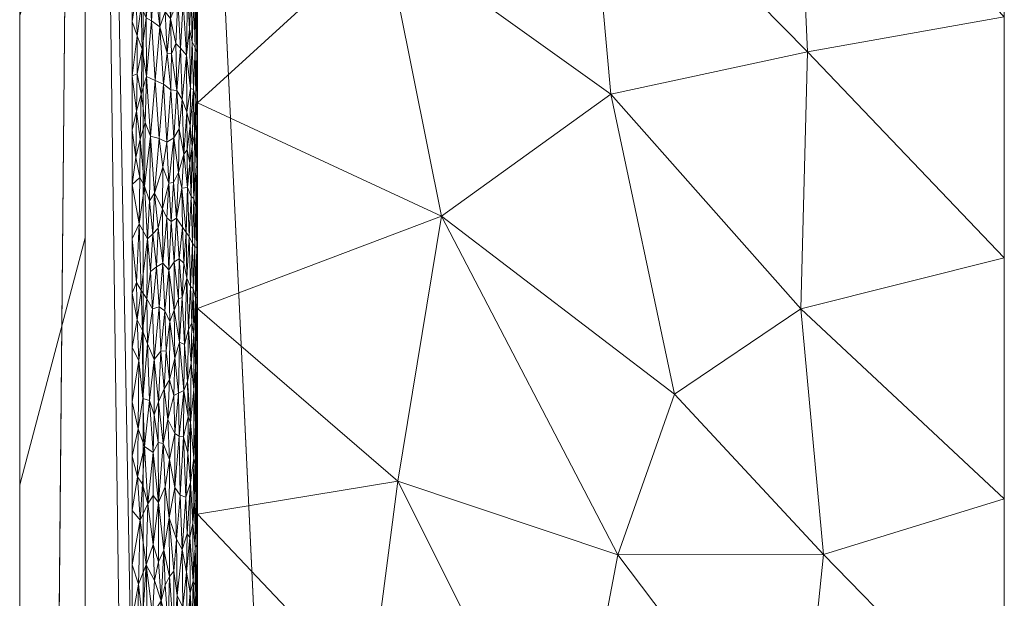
# Model space of a CAD drawing. Header units: millimetres. Extents: x -300 to 300, y 0 to 450.
# Tile 92 of 256: x -300 to -270, y 355 to 373. Entities that reach past the tile are written whole.
import ezdxf

# ---------------------------------------------------------------- set-up
doc = ezdxf.new("R2010")
doc.units = ezdxf.units.MM
doc.layers.add('A-GENM', color=13, linetype='Continuous')

# ---------------------------------------------------------------- blocks, each defined once
blk = doc.blocks.new('MODEL_CCAS0420-1080410R0 - MODEL_CCAS0420-1080410R0-453240-Preview')
at = {"layer": 'A-GENM', "lineweight": 9}
mesh = blk.add_polyface(dxfattribs=at)
corners = [(-296.159, -20, -110), (-295.657, -15.55, -110), (-294.177, -11.323, -110), (-291.793, -7.531, -110), (-288.625, -4.364, -110), (-284.831, -1.981, -110), (-280.602, -0.502, -110), (-276.147, 0, -110), (276.147, 0, -110), (280.596, -0.501, -110), (284.825, -1.978, -110), (288.619, -4.359, -110), (291.788, -7.525, -110), (294.174, -11.316, -110), (295.656, -15.545, -110), (296.159, -20, -110), (296.159, -426.171, -110), (295.658, -430.617, -110), (294.182, -434.842, -110), (291.802, -438.632, -110), (288.638, -441.797, -110), (284.848, -444.179, -110), (280.622, -445.657, -110), (276.171, -446.159, -110), (-276.171, -446.159, -110), (-280.617, -445.658, -110), (-284.842, -444.182, -110), (-288.632, -441.802, -110), (-291.797, -438.638, -110), (-294.179, -434.848, -110), (-295.657, -430.622, -110), (-296.159, -426.171, -110)]
mesh.append_faces([[corners[k] for k in face] for face in [(15, 12, 13, 14)]], dxfattribs={"vtx0": -1})
mesh.append_faces([[corners[k] for k in face] for face in [(16, 8, 15)]], dxfattribs={"vtx0": -1, "vtx1": -1})
mesh.append_faces([[corners[k] for k in face] for face in [(24, 31, 7, 8)]], dxfattribs={"vtx0": -1, "vtx1": -1, "vtx3": -1})
mesh.append_faces([[corners[k] for k in face] for face in [(31, 24, 25, 30), (18, 21, 22, 17), (17, 22, 23, 16)]], dxfattribs={"vtx0": -1, "vtx2": -1})
mesh.append_faces([[corners[k] for k in face] for face in [(0, 3, 4, 5), (0, 5, 6, 7)]], dxfattribs={"vtx0": -1, "vtx3": -1})
mesh.append_faces([[corners[k] for k in face] for face in [(28, 29, 27)]], dxfattribs={"vtx1": -1})
mesh.append_faces([[corners[k] for k in face] for face in [(25, 26, 30), (11, 12, 15, 10), (9, 10, 15, 8), (31, 0, 7)]], dxfattribs={"vtx1": -1, "vtx2": -1})
mesh.append_faces([[corners[k] for k in face] for face in [(23, 24, 8, 16)]], dxfattribs={"vtx1": -1, "vtx2": -1, "vtx3": -1})
mesh.append_faces([[corners[k] for k in face] for face in [(26, 27, 29, 30)]], dxfattribs={"vtx1": -1, "vtx3": -1})
mesh.append_faces([[corners[k] for k in face] for face in [(19, 20, 21, 18)]], dxfattribs={"vtx2": -1})
mesh.append_faces([[corners[k] for k in face] for face in [(0, 1, 2, 3)]], dxfattribs={"vtx3": -1})
mesh = blk.add_polyface(dxfattribs=at)
corners = [(-279.918, -2), (-292.651, -7.27), (-297.929, -20), (-297.929, -224.97), (-297.929, -429.94), (-292.661, -442.661), (-279.94, -447.929), (0, -447.929), (279.94, -447.929), (292.661, -442.661), (297.929, -429.94), (297.929, -224.97), (297.929, -20), (292.651, -7.27), (279.918, -2), (0, -2), (0, -3.5), (13.257, -3.5), (26.515, -3.5), (39.772, -3.5), (53.029, -3.5), (66.287, -3.5), (79.544, -3.5), (92.801, -3.5), (106.059, -3.5), (119.316, -3.5), (132.573, -3.5), (145.831, -3.5), (159.088, -3.5), (172.345, -3.5), (185.603, -3.5), (198.86, -3.5), (212.117, -3.5), (225.375, -3.5), (238.632, -3.5), (251.889, -3.5), (265.147, -3.5), (278.404, -3.5), (291.028, -7.487), (296.497, -19.511), (296.5, -32.769), (296.5, -46.026), (296.5, -59.283), (296.5, -72.541), (296.5, -85.798), (296.5, -99.055), (296.5, -112.313), (296.5, -125.57), (296.5, -138.827), (296.5, -152.085), (296.5, -165.342), (296.5, -178.599), (296.5, -191.857), (296.5, -205.114), (296.5, -218.371), (296.5, -231.629), (296.5, -244.886), (296.5, -258.143), (296.499, -271.401), (296.499, -284.658), (296.499, -297.915), (296.499, -311.173), (296.499, -324.43), (296.499, -337.687), (296.5, -350.945), (296.5, -364.202), (296.5, -377.459), (296.5, -390.717), (296.5, -403.974), (296.5, -417.231), (296.497, -430.489), (291.028, -442.513), (278.404, -446.5), (265.147, -446.5), (251.889, -446.5), (238.632, -446.5), (225.375, -446.5), (212.117, -446.5), (198.86, -446.5), (185.603, -446.5), (172.345, -446.5), (159.088, -446.5), (145.831, -446.5), (132.573, -446.5), (119.316, -446.5), (106.059, -446.5), (92.801, -446.5), (79.544, -446.5), (66.287, -446.5), (53.029, -446.5), (39.772, -446.5), (26.515, -446.5), (13.257, -446.5), (0, -446.5), (-12.926, -446.5), (-25.852, -446.5), (-38.777, -446.5), (-51.703, -446.5), (-64.629, -446.5), (-77.555, -446.5), (-90.48, -446.5), (-103.406, -446.5), (-116.332, -446.5), (-129.258, -446.5), (-142.183, -446.5), (-155.109, -446.5), (-168.035, -446.5), (-180.961, -446.5), (-193.887, -446.5), (-206.812, -446.5), (-219.738, -446.5), (-232.664, -446.5), (-245.59, -446.5), (-258.515, -446.5), (-271.441, -446.5), (-284.356, -445.968), (-294.544, -438.124), (-296.5, -425.35), (-296.5, -412.424), (-296.5, -399.498), (-296.5, -386.572), (-296.5, -373.646), (-296.5, -360.721), (-296.5, -347.795), (-296.499, -334.869), (-296.499, -321.943), (-296.499, -309.018), (-296.499, -296.092), (-296.499, -283.166), (-296.499, -270.24), (-296.5, -257.315), (-296.5, -244.389), (-296.5, -231.463), (-296.5, -218.537), (-296.5, -205.611), (-296.5, -192.686), (-296.5, -179.76), (-296.5, -166.834), (-296.5, -153.908), (-296.5, -140.983), (-296.5, -128.057), (-296.5, -115.131), (-296.5, -102.205), (-296.5, -89.28), (-296.5, -76.354), (-296.5, -63.428), (-296.5, -50.502), (-296.5, -37.576), (-296.5, -24.651), (-294.544, -11.876), (-284.356, -4.032), (-271.441, -3.5), (-258.515, -3.5), (-245.59, -3.5), (-232.664, -3.5), (-219.738, -3.5), (-206.812, -3.5), (-193.887, -3.5), (-180.961, -3.5), (-168.035, -3.5), (-155.109, -3.5), (-142.183, -3.5), (-129.258, -3.5), (-116.332, -3.5), (-103.406, -3.5), (-90.48, -3.5), (-77.555, -3.5), (-64.629, -3.5), (-51.703, -3.5), (-38.777, -3.5), (-25.852, -3.5), (-12.926, -3.5), (-294.538, -438.129), (-294.547, -438.108)]
mesh.append_faces([[corners[k] for k in face] for face in [(116, 172, 173)]])
mesh.append_faces([[corners[k] for k in face] for face in [(118, 4, 117), (6, 115, 5), (115, 6, 114), (7, 104, 6), (1, 150, 0), (151, 0, 150)]], dxfattribs={"vtx0": -1, "vtx1": -1})
mesh.append_faces([[corners[k] for k in face] for face in [(4, 124, 125), (7, 99, 100), (2, 148, 149), (149, 1, 2), (2, 141, 142), (0, 151, 152), (0, 160, 161, 15), (15, 165, 166), (15, 170, 171), (8, 81, 82, 7), (8, 72, 73), (11, 61, 62, 10), (12, 46, 47, 11), (38, 13, 14, 37), (13, 38, 39, 12)]], dxfattribs={"vtx0": -1, "vtx2": -1})
mesh.append_faces([[corners[k] for k in face] for face in [(4, 118, 119, 120), (4, 120, 121, 122), (3, 128, 129, 130), (3, 130, 131, 132), (3, 138, 139, 140), (0, 154, 155, 156), (0, 156, 157, 158), (15, 161, 162, 163), (15, 163, 164, 165), (8, 73, 74, 75), (7, 86, 87, 88), (7, 83, 84, 85), (10, 68, 69, 70), (11, 55, 56, 57), (14, 28, 29, 30), (14, 32, 33, 34), (15, 19, 20, 21), (12, 44, 45, 46), (11, 49, 50, 51), (11, 47, 48, 49), (12, 39, 40, 41)]], dxfattribs={"vtx0": -1, "vtx3": -1})
mesh.append_faces([[corners[k] for k in face] for face in [(123, 124, 4, 122), (127, 128, 3, 126), (113, 114, 6, 112), (111, 112, 6, 110), (109, 110, 6, 108), (107, 108, 6, 106), (96, 97, 7, 95), (105, 106, 6, 104), (103, 104, 7, 102), (101, 102, 7, 100), (98, 99, 7, 97), (94, 95, 7, 93), (135, 136, 3, 134), (137, 138, 3, 136), (133, 134, 3, 132), (145, 146, 2, 144), (147, 148, 2, 146), (143, 144, 2, 142), (149, 150, 1), (153, 154, 0, 152), (159, 160, 0, 158), (169, 170, 15, 168), (167, 168, 15, 166), (78, 79, 8, 77), (80, 81, 8, 79), (76, 77, 8, 75), (91, 92, 7, 90), (89, 90, 7, 88), (85, 86, 7), (82, 83, 7), (67, 68, 10, 66), (65, 66, 10, 64), (60, 61, 11, 59), (58, 59, 11, 57), (63, 64, 10, 62), (54, 55, 11, 53), (26, 27, 15, 25), (31, 32, 14, 30), (16, 17, 15, 171), (18, 19, 15, 17), (24, 25, 15, 23), (22, 23, 15, 21), (34, 35, 14), (52, 53, 11, 51), (36, 37, 14, 35), (42, 43, 12, 41), (43, 44, 12), (92, 93, 7)]], dxfattribs={"vtx1": -1, "vtx2": -1})
mesh.append_faces([[corners[k] for k in face] for face in [(3, 4, 125, 126), (2, 3, 140, 141), (71, 72, 8, 9), (70, 71, 9, 10), (27, 28, 14, 15)]], dxfattribs={"vtx1": -1, "vtx3": -1})
mesh.append_faces([[corners[k] for k in face] for face in [(4, 173, 117), (115, 172, 5)]], dxfattribs={"vtx2": -1})
mesh = blk.add_polyface(dxfattribs=at)
corners = [(299.928, -429.94, -2.07), (298.043, -428.055, -56.035), (296.159, -426.171, -110), (296.159, -20, -110), (298.043, -20, -56.035), (299.928, -20, -2.07), (299.928, -224.97, -2.07)]
mesh.append_faces([[corners[k] for k in face] for face in [(6, 1, 2, 3)]], dxfattribs={"vtx0": -1, "vtx3": -1})
mesh.append_faces([[corners[k] for k in face] for face in [(3, 4, 6)]], dxfattribs={"vtx1": -1, "vtx2": -1})
mesh.append_faces([[corners[k] for k in face] for face in [(4, 5, 6), (6, 0, 1)]], dxfattribs={"vtx2": -1})
mesh = blk.add_polyface(dxfattribs=at)
corners = [(299.928, -429.94, -2.07), (299.928, -224.97, -2.07), (299.928, -20, -2.07), (299.368, -20, -0.611), (297.929, -20), (297.929, -224.97), (297.929, -429.94), (299.368, -429.94, -0.611), (299.928, -134.534, -2.07), (297.929, -122.485), (297.929, -77.267), (297.929, -173.727), (299.928, -77.267, -2.07), (299.928, -105.901, -2.07), (299.928, -179.752, -2.07), (299.928, -120.217, -2.07), (299.928, -315.406, -2.07), (297.929, -327.455), (297.929, -276.212), (297.929, -250.591), (299.928, -372.673, -2.07), (299.928, -270.188, -2.07), (299.928, -344.039, -2.07), (297.929, -378.697), (297.929, -353.076), (297.929, -48.634), (299.928, -48.634, -2.07), (299.928, -62.95, -2.07), (299.928, -401.306, -2.07), (297.929, -404.319), (297.929, -391.508), (297.929, -34.317), (299.928, -415.623, -2.07), (299.928, -34.317, -2.07), (297.929, -415.623), (299.928, -202.361, -2.07), (297.929, -199.349), (297.929, -186.538), (297.929, -148.106), (297.929, -301.834), (299.928, -157.143, -2.07), (299.928, -292.797, -2.07), (297.929, -99.876), (299.928, -247.579, -2.07), (297.929, -237.781), (299.928, -258.883, -2.07), (299.928, -329.722, -2.07), (299.928, -358.356, -2.07), (297.929, -62.95), (299.928, -386.99, -2.07), (297.929, -212.159), (297.929, -135.296), (297.929, -314.644), (297.929, -160.917), (297.929, -289.023), (299.928, -91.584, -2.07), (297.929, -263.402), (297.929, -340.266), (297.929, -365.887)]
mesh.append_faces([[corners[k] for k in face] for face in [(35, 50, 1), (45, 56, 21), (41, 39, 16)]], dxfattribs={"vtx0": -1, "vtx1": -1})
mesh.append_faces([[corners[k] for k in face] for face in [(31, 33, 3), (32, 34, 7)]], dxfattribs={"vtx0": -1, "vtx1": -1, "vtx2": -1})
mesh.append_faces([[corners[k] for k in face] for face in [(18, 41, 21, 56), (14, 11, 37, 35), (28, 30, 29, 32), (32, 29, 34), (40, 53, 11, 14), (30, 28, 49)]], dxfattribs={"vtx0": -1, "vtx2": -1})
mesh.append_faces([[corners[k] for k in face] for face in [(16, 39, 52, 17), (9, 8, 15, 13), (1, 50, 5, 44), (35, 37, 36, 50)]], dxfattribs={"vtx0": -1, "vtx3": -1})
mesh.append_faces([[corners[k] for k in face] for face in [(54, 39, 41, 18), (51, 38, 8, 9)]], dxfattribs={"vtx1": -1, "vtx2": -1})
mesh.append_faces([[corners[k] for k in face] for face in [(47, 22, 24, 58), (10, 42, 55, 12), (43, 1, 44, 19), (46, 16, 17, 57), (22, 46, 57, 24), (20, 47, 58, 23), (49, 20, 23, 30), (27, 26, 25, 48), (12, 27, 48, 10), (26, 33, 31, 25), (40, 8, 38, 53), (42, 9, 13, 55), (45, 43, 19, 56)]], dxfattribs={"vtx1": -1, "vtx3": -1})
mesh.append_faces([[corners[k] for k in face] for face in [(34, 6, 7), (3, 4, 31), (33, 2, 3), (7, 0, 32)]], dxfattribs={"vtx2": -1})
mesh = blk.add_polyface(dxfattribs=at)
corners = [(294.369, -401.702, -5.002), (294.5, -406.398, -2), (294.5, -400.351, -2), (294.5, -394.305, -2), (294.412, -395.321, -5.001), (294.5, -357.46, -5), (294.5, -358.025, -2), (294.5, -351.978, -2), (294.5, -351.185, -5), (294.5, -382.559, -5), (294.5, -388.258, -2), (294.5, -382.211, -2), (294.5, -376.284, -5), (294.5, -370.009, -5), (294.5, -376.165, -2), (294.5, -370.118, -2), (294.456, -388.94, -5.001), (294.325, -408.083, -5.002), (294.5, -338.636, -5), (294.5, -344.911, -5), (294.5, -339.885, -2), (294.5, -333.839, -2), (294.5, -345.932, -2), (294.195, -427.227, -5.003), (294.499, -430.587, -2), (294.499, -424.539, -2), (294.5, -363.735, -5), (294.5, -364.072, -2), (288.537, -434.969, -4.99), (291.997, -435.907, -2), (294.151, -433.608, -5.004), (294.5, -327.792, -2), (294.5, -326.133, -5), (294.5, -332.361, -5), (294.238, -420.845, -5.003), (294.5, -321.745, -2), (294.5, -319.904, -5), (294.5, -412.444, -2), (294.282, -414.464, -5.002), (294.5, -418.491, -2), (289.496, -441.227, -2), (282.922, -436.331, -4.976)]
mesh.append_faces([[corners[k] for k in face] for face in [(22, 8, 7), (6, 26, 27), (28, 29, 30), (13, 27, 26), (39, 34, 25), (29, 28, 40), (24, 30, 29)]], dxfattribs={"vtx0": -1, "vtx1": -1})
mesh.append_faces([[corners[k] for k in face] for face in [(0, 1, 2), (5, 6, 7, 8), (9, 10, 11, 12), (1, 0, 17), (23, 24, 25), (13, 15, 27), (31, 32, 33), (25, 34, 23), (35, 36, 32, 31), (21, 33, 18), (33, 21, 31), (17, 37, 1), (38, 39, 37), (12, 11, 14), (16, 3, 10), (2, 4, 0), (10, 9, 16), (6, 5, 26), (37, 17, 38)]], dxfattribs={"vtx0": -1, "vtx2": -1})
mesh.append_faces([[corners[k] for k in face] for face in [(2, 3, 4), (16, 4, 3), (38, 34, 39), (23, 30, 24), (28, 41, 40)]], dxfattribs={"vtx1": -1, "vtx2": -1})
mesh.append_faces([[corners[k] for k in face] for face in [(13, 12, 14, 15), (18, 19, 20, 21), (22, 20, 19, 8)]], dxfattribs={"vtx1": -1, "vtx3": -1})
mesh = blk.add_polyface(dxfattribs=at)
corners = [(282.69, -339.231, -30.45), (276.275, -333.782, -44.275), (276.339, -341.44, -44.139), (276.1, -363.725, -44.664), (279.956, -361.118, -36.352), (275.414, -356.228, -46.14), (288.391, -358.468, -18.166), (289.252, -351.901, -16.311), (283.224, -348.129, -29.303), (269.902, -350.576, -58.02), (269.904, -357.93, -58.02), (269.9, -343.222, -58.019), (276.161, -348.902, -44.526), (269.898, -335.867, -58.018), (282.002, -330.89, -31.932), (294.5, -357.46, -5), (287.77, -344.696, -19.503), (288.902, -336.456, -17.062), (294.5, -344.911, -5), (294.5, -338.636, -5), (281.684, -356.214, -32.625), (269.904, -365.284, -58.02), (287.063, -366.557, -21.031), (294.5, -363.735, -5), (294.5, -351.185, -5), (294.5, -332.361, -5)]
mesh.append_faces([[corners[k] for k in face] for face in [(0, 1, 2), (3, 4, 5), (6, 7, 8), (2, 8, 0), (11, 12, 2), (13, 2, 1), (1, 0, 14), (12, 8, 2), (6, 15, 7), (16, 8, 7), (17, 14, 0), (16, 17, 0), (5, 12, 9), (8, 12, 20), (3, 5, 10), (12, 5, 20), (22, 23, 6), (4, 20, 5), (8, 20, 6), (22, 6, 20), (8, 16, 0), (16, 7, 24), (17, 16, 18), (22, 20, 4)]], dxfattribs={"vtx0": -1, "vtx1": -1, "vtx2": -1})
mesh.append_faces([[corners[k] for k in face] for face in [(5, 9, 10), (2, 13, 11), (17, 18, 19), (3, 10, 21), (16, 24, 18), (7, 15, 24)]], dxfattribs={"vtx0": -1, "vtx2": -1})
mesh.append_faces([[corners[k] for k in face] for face in [(11, 9, 12), (23, 15, 6), (19, 25, 17)]], dxfattribs={"vtx1": -1, "vtx2": -1})
mesh = blk.add_polyface(dxfattribs=at)
corners = [(294.741, -356.743, -1.049), (294.727, -355.061, -1.075), (294.633, -355.411, -1.283), (294.956, -354.62, -0.728), (295.062, -353.489, -0.61), (294.939, -353.299, -0.75), (296.336, -353.43, -0.008), (296.304, -355.325, -0.011), (296.5, -354.259), (294.51, -354.586, -1.795), (294.539, -355.068, -1.604), (294.534, -353.49, -1.63), (295.821, -355.438, -0.126), (295.613, -354.809, -0.214), (295.697, -356.001, -0.175), (294.575, -355.285, -1.458), (294.574, -354.119, -1.46), (294.663, -354.064, -1.21), (294.977, -356.376, -0.703), (295.121, -354.972, -0.552), (294.735, -353.835, -1.059), (295.403, -354.016, -0.332), (295.227, -353.713, -0.459), (295.359, -355.56, -0.362), (296.186, -354.232, -0.028), (296.073, -355.916, -0.051), (295.879, -354.398, -0.106), (295.534, -356.363, -0.255), (296.028, -353.869, -0.061), (294.5, -353.49, -2), (294.5, -355.002, -2), (294.51, -355.745, -1.798), (294.823, -353.913, -0.911), (294.839, -355.685, -0.886), (294.5, -356.513, -2), (295.488, -355.294, -0.281), (294.573, -356.45, -1.464), (295.223, -355.722, -0.463), (295.736, -353.283, -0.159), (295.551, -352.769, -0.246), (296.5, -355.916), (294.613, -353.002, -1.338), (294.524, -356.513, -1.688)]
mesh.append_faces([[corners[k] for k in face] for face in [(0, 1, 2), (3, 4, 5), (6, 7, 8), (9, 10, 11), (12, 13, 14), (15, 16, 10), (2, 1, 17), (18, 19, 3), (20, 17, 1), (21, 22, 23), (11, 10, 16), (6, 24, 7), (12, 25, 26), (27, 14, 13), (28, 25, 24), (9, 31, 10), (32, 1, 33), (3, 32, 33), (18, 3, 33), (4, 3, 19), (5, 32, 3), (35, 27, 13), (15, 10, 36), (17, 16, 2), (22, 4, 19), (22, 19, 37), (35, 21, 23), (26, 38, 13), (13, 39, 21), (1, 32, 20), (16, 17, 41), (25, 7, 24), (25, 28, 26), (13, 12, 26), (22, 37, 23), (10, 31, 42), (30, 31, 9), (21, 35, 13), (23, 27, 35), (36, 2, 15), (2, 16, 15)]], dxfattribs={"vtx0": -1, "vtx1": -1, "vtx2": -1})
mesh.append_faces([[corners[k] for k in face] for face in [(9, 29, 30)]], dxfattribs={"vtx0": -1, "vtx2": -1})
mesh.append_faces([[corners[k] for k in face] for face in [(30, 34, 31), (40, 8, 7)]], dxfattribs={"vtx1": -1, "vtx2": -1})
mesh = blk.add_polyface(dxfattribs=at)
corners = [(294.741, -356.743, -1.049), (294.633, -355.411, -1.283), (294.643, -357.188, -1.257), (294.506, -356.839, -1.846), (294.511, -358.047, -1.787), (294.524, -356.513, -1.688), (294.547, -357.89, -1.57), (294.573, -356.45, -1.464), (294.825, -356.861, -0.907), (294.839, -355.685, -0.886), (295.145, -356.699, -0.53), (295.223, -355.722, -0.463), (295.121, -354.972, -0.552), (294.977, -356.376, -0.703), (295.371, -357.342, -0.353), (295.534, -356.363, -0.255), (295.359, -355.56, -0.362), (295.696, -357.813, -0.176), (295.859, -358.028, -0.112), (295.857, -356.537, -0.113), (296.257, -357.273, -0.017), (296.304, -355.325, -0.011), (296.073, -355.916, -0.051), (296.5, -355.916), (296.023, -357.776, -0.063), (296.337, -358.597, -0.008), (296.5, -357.573), (295.494, -358.293, -0.278), (294.539, -355.068, -1.604), (294.716, -358.427, -1.095), (294.591, -357.858, -1.402), (294.857, -357.981, -0.86), (294.727, -355.061, -1.075), (295.034, -358.041, -0.639), (295.201, -358.27, -0.481), (294.51, -355.745, -1.798), (294.5, -356.513, -2), (294.5, -358.025, -2), (295.697, -356.001, -0.175), (296.181, -358.375, -0.029), (295.821, -355.438, -0.126), (294.612, -359.167, -1.341)]
mesh.append_faces([[corners[k] for k in face] for face in [(23, 20, 26), (37, 3, 36)]], dxfattribs={"vtx0": -1, "vtx1": -1})
mesh.append_faces([[corners[k] for k in face] for face in [(0, 1, 2), (3, 4, 5), (5, 4, 6), (1, 7, 2), (8, 9, 0), (10, 11, 12), (12, 13, 10), (14, 15, 16), (17, 18, 19), (20, 21, 22), (20, 23, 21), (24, 20, 22), (19, 24, 22), (20, 25, 26), (27, 15, 14), (7, 28, 5), (5, 6, 7), (0, 2, 29), (30, 7, 6), (8, 29, 31), (0, 9, 32), (31, 33, 13), (13, 9, 8), (13, 33, 10), (33, 34, 10), (11, 14, 16), (10, 34, 14), (35, 36, 3), (4, 3, 37), (38, 17, 19), (20, 24, 39), (15, 27, 17), (17, 38, 15), (40, 38, 19), (22, 40, 19), (30, 41, 2), (7, 30, 2), (19, 18, 24), (29, 8, 0), (13, 8, 31), (14, 11, 10), (35, 3, 5)]], dxfattribs={"vtx0": -1, "vtx1": -1, "vtx2": -1})
mesh = blk.add_polyface(dxfattribs=at)
corners = [(294.857, -357.981, -0.86), (294.936, -359.822, -0.752), (295.034, -358.041, -0.639), (295.199, -359.921, -0.482), (295.36, -359.123, -0.361), (295.201, -358.27, -0.481), (294.612, -359.167, -1.341), (294.716, -358.427, -1.095), (294.643, -357.188, -1.257), (294.511, -359.184, -1.791), (294.5, -359.537, -2), (294.508, -360.292, -1.824), (295.412, -360.348, -0.327), (295.552, -359.616, -0.245), (296.337, -358.597, -0.008), (296.181, -358.375, -0.029), (296.117, -359.526, -0.041), (296.023, -357.776, -0.063), (295.862, -359.336, -0.111), (295.971, -360.922, -0.077), (296.319, -360.059, -0.009), (295.859, -358.028, -0.112), (295.707, -359.641, -0.171), (295.696, -357.813, -0.176), (296.5, -359.231), (294.565, -358.961, -1.494), (294.591, -357.858, -1.402), (294.547, -357.89, -1.57), (294.801, -359.329, -0.945), (294.718, -360.258, -1.093), (294.531, -359.426, -1.651), (294.568, -360.183, -1.484), (294.511, -358.047, -1.787), (294.5, -358.025, -2), (294.792, -360.428, -0.96), (295.371, -357.342, -0.353), (295.494, -358.293, -0.278), (295.061, -359.835, -0.61), (295.69, -360.889, -0.179), (296.5, -357.573), (296.257, -357.273, -0.017), (295.83, -360.494, -0.122)]
mesh.append_faces([[corners[k] for k in face] for face in [(39, 14, 24)]], dxfattribs={"vtx0": -1, "vtx1": -1})
mesh.append_faces([[corners[k] for k in face] for face in [(0, 1, 2), (3, 4, 5), (6, 7, 8), (9, 10, 11), (12, 13, 4), (14, 15, 16), (17, 18, 16), (19, 16, 18), (14, 16, 20), (18, 17, 21), (22, 23, 13), (14, 20, 24), (25, 26, 27), (28, 0, 7), (28, 7, 29), (30, 31, 25), (30, 27, 32), (30, 9, 11), (31, 6, 25), (34, 1, 28), (29, 7, 6), (5, 4, 35), (36, 4, 13), (37, 5, 2), (22, 13, 38), (4, 36, 35), (3, 12, 4), (14, 40, 15), (17, 16, 15), (34, 28, 29), (1, 0, 28), (13, 23, 36), (5, 37, 3), (2, 1, 37), (30, 25, 27), (6, 26, 25), (23, 18, 21), (22, 41, 18), (30, 32, 9), (9, 32, 33), (23, 22, 18)]], dxfattribs={"vtx0": -1, "vtx1": -1, "vtx2": -1})
mesh.append_faces([[corners[k] for k in face] for face in [(33, 10, 9)]], dxfattribs={"vtx1": -1, "vtx2": -1})
mesh = blk.add_polyface(dxfattribs=at)
corners = [(294.617, -361.249, -1.326), (294.698, -362.063, -1.132), (294.718, -360.258, -1.093), (294.508, -360.292, -1.824), (294.531, -360.998, -1.646), (294.531, -359.426, -1.651), (294.5, -361.048, -2), (294.506, -361.799, -1.839), (294.568, -360.183, -1.484), (294.564, -361.955, -1.497), (295.199, -359.921, -0.482), (295.061, -359.835, -0.61), (295.085, -361.155, -0.586), (296.168, -360.99, -0.031), (296.319, -360.059, -0.009), (296.117, -359.526, -0.041), (295.52, -361.287, -0.263), (295.626, -362.428, -0.208), (295.69, -360.889, -0.179), (296.292, -362.146, -0.012), (296.5, -360.888), (296.5, -359.231), (295.827, -362.174, -0.123), (295.971, -360.922, -0.077), (295.83, -360.494, -0.122), (295.862, -359.336, -0.111), (295.412, -360.348, -0.327), (295.354, -361.555, -0.365), (295.231, -361.08, -0.456), (294.922, -361.23, -0.77), (295.049, -362.712, -0.623), (296.033, -362.659, -0.06), (294.612, -359.167, -1.341), (294.81, -361.506, -0.93), (294.904, -362.631, -0.795), (294.5, -359.537, -2), (294.527, -362.555, -1.674), (294.936, -359.822, -0.752), (295.192, -362.22, -0.489), (294.5, -362.56, -2), (294.792, -360.428, -0.96), (295.552, -359.616, -0.245), (295.459, -362.441, -0.298), (296.5, -362.545), (295.707, -359.641, -0.171)]
mesh.append_faces([[corners[k] for k in face] for face in [(6, 3, 35)]], dxfattribs={"vtx0": -1, "vtx1": -1})
mesh.append_faces([[corners[k] for k in face] for face in [(0, 1, 2), (3, 4, 5), (6, 7, 3), (8, 9, 0), (10, 11, 12), (13, 14, 15), (16, 17, 18), (14, 19, 20), (22, 23, 24), (13, 19, 14), (24, 23, 25), (17, 22, 18), (16, 26, 27), (26, 10, 28), (29, 30, 12), (15, 23, 13), (31, 13, 23), (2, 32, 0), (8, 5, 4), (29, 33, 34), (3, 7, 4), (9, 4, 36), (2, 1, 33), (9, 8, 4), (0, 32, 8), (29, 11, 37), (12, 38, 28), (4, 7, 36), (29, 37, 40), (28, 38, 27), (16, 18, 41), (42, 16, 27), (41, 26, 16), (11, 29, 12), (22, 24, 18), (26, 28, 27), (12, 28, 10), (24, 44, 18), (2, 33, 40), (40, 33, 29)]], dxfattribs={"vtx0": -1, "vtx1": -1, "vtx2": -1})
mesh.append_faces([[corners[k] for k in face] for face in [(14, 20, 21), (7, 6, 39)]], dxfattribs={"vtx0": -1, "vtx2": -1})
mesh.append_faces([[corners[k] for k in face] for face in [(43, 20, 19)]], dxfattribs={"vtx1": -1, "vtx2": -1})
mesh = blk.add_polyface(dxfattribs=at)
corners = [(294.698, -362.063, -1.132), (294.617, -361.249, -1.326), (294.619, -362.958, -1.32), (294.527, -362.555, -1.674), (294.506, -361.799, -1.839), (294.506, -363.316, -1.839), (294.567, -364.07, -1.486), (294.564, -361.955, -1.497), (295.827, -362.174, -0.123), (296.033, -362.659, -0.06), (295.971, -360.922, -0.077), (295.351, -363.333, -0.367), (295.497, -363.661, -0.276), (295.459, -362.441, -0.298), (294.97, -364.07, -0.712), (294.904, -362.631, -0.795), (294.834, -364.66, -0.893), (294.782, -363.098, -0.976), (294.81, -361.506, -0.93), (294.5, -362.56, -2), (295.52, -361.287, -0.263), (295.626, -362.428, -0.208), (295.669, -363.788, -0.188), (295.88, -363.728, -0.105), (296.051, -364.027, -0.056), (296.224, -364.282, -0.022), (296.185, -363.067, -0.028), (296.292, -362.146, -0.012), (296.168, -360.99, -0.031), (296.346, -363.391, -0.007), (296.5, -362.545), (295.049, -362.712, -0.623), (295.192, -362.22, -0.489), (295.085, -361.155, -0.586), (294.526, -364.074, -1.676), (294.681, -363.284, -1.168), (294.5, -364.072, -2), (295.089, -364.025, -0.583), (295.214, -363.686, -0.47), (295.354, -361.555, -0.365), (294.922, -361.23, -0.77), (294.635, -364.348, -1.277), (296.5, -364.202), (294.715, -364.403, -1.097)]
mesh.append_faces([[corners[k] for k in face] for face in [(36, 5, 19), (30, 29, 42)]], dxfattribs={"vtx0": -1, "vtx1": -1})
mesh.append_faces([[corners[k] for k in face] for face in [(0, 1, 2), (3, 4, 5), (6, 7, 3), (8, 9, 10), (11, 12, 13), (14, 15, 16), (0, 17, 18), (19, 5, 4), (18, 17, 15), (20, 13, 21), (8, 22, 23), (24, 25, 26), (26, 27, 28), (23, 24, 9), (29, 30, 27), (24, 26, 9), (9, 26, 28), (23, 9, 8), (22, 21, 12), (31, 32, 33), (22, 8, 21), (5, 34, 3), (7, 6, 2), (7, 2, 1), (17, 0, 35), (35, 0, 2), (3, 34, 6), (17, 16, 15), (31, 15, 14), (37, 31, 14), (32, 31, 38), (32, 38, 11), (39, 32, 11), (21, 13, 12), (11, 13, 39), (31, 40, 15), (2, 6, 41), (31, 37, 38), (27, 26, 29), (29, 26, 25), (41, 35, 2), (17, 35, 43)]], dxfattribs={"vtx0": -1, "vtx1": -1, "vtx2": -1})
mesh = blk.add_polyface(dxfattribs=at)
corners = [(287.063, -366.557, -21.031), (281.894, -370.273, -32.174), (288.804, -375.219, -17.278), (276.248, -379.291, -44.343), (269.9, -379.992, -58.018), (276.228, -386.911, -44.377), (276.1, -363.725, -44.664), (269.904, -365.284, -58.02), (275.899, -371.571, -45.097), (282.627, -378.403, -30.593), (289.109, -396.675, -16.617), (294.412, -395.321, -5.001), (289.551, -389.696, -15.666), (282.559, -386.233, -30.737), (288.773, -383.096, -17.344), (282.629, -394.203, -30.579), (269.904, -372.638, -58.02), (279.956, -361.118, -36.352), (269.896, -387.346, -58.017), (294.456, -388.94, -5.001), (294.5, -382.559, -5), (275.899, -393.706, -45.078), (294.5, -376.284, -5), (294.5, -370.009, -5), (269.708, -394.7, -58.017), (294.5, -363.735, -5)]
mesh.append_faces([[corners[k] for k in face] for face in [(16, 8, 7), (18, 5, 4), (20, 14, 19)]], dxfattribs={"vtx0": -1, "vtx1": -1})
mesh.append_faces([[corners[k] for k in face] for face in [(0, 1, 2), (3, 4, 5), (6, 7, 8), (1, 8, 9), (10, 11, 12), (3, 5, 13), (6, 8, 1), (2, 9, 14), (5, 15, 13), (1, 0, 17), (16, 3, 8), (8, 3, 9), (3, 13, 9), (19, 14, 12), (2, 14, 20), (18, 21, 5), (5, 21, 15), (13, 10, 12), (13, 14, 9), (2, 1, 9), (0, 2, 23), (14, 13, 12), (10, 13, 15), (1, 17, 6)]], dxfattribs={"vtx0": -1, "vtx1": -1, "vtx2": -1})
mesh.append_faces([[corners[k] for k in face] for face in [(3, 16, 4), (21, 18, 24), (0, 23, 25)]], dxfattribs={"vtx0": -1, "vtx2": -1})
mesh.append_faces([[corners[k] for k in face] for face in [(2, 20, 22, 23)]], dxfattribs={"vtx0": -1, "vtx3": -1})
mesh.append_faces([[corners[k] for k in face] for face in [(11, 19, 12)]], dxfattribs={"vtx1": -1, "vtx2": -1})
mesh = blk.add_polyface(dxfattribs=at)
corners = [(295.563, -365.114, -0.24), (295.669, -363.788, -0.188), (295.497, -363.661, -0.276), (294.97, -364.07, -0.712), (294.834, -364.66, -0.893), (294.923, -365.116, -0.77), (296.365, -364.529, -0.005), (296.5, -364.202), (296.346, -363.391, -0.007), (295.756, -365.006, -0.151), (294.527, -365.583, -1.674), (294.567, -364.07, -1.486), (294.526, -364.074, -1.676), (295.379, -364.919, -0.348), (295.351, -363.333, -0.367), (295.216, -365.16, -0.468), (295.306, -366.39, -0.399), (296.028, -365.86, -0.062), (295.938, -364.862, -0.087), (295.864, -366.017, -0.111), (294.506, -366.339, -1.839), (294.506, -364.827, -1.839), (296.288, -366.314, -0.013), (296.224, -364.282, -0.022), (296.5, -365.859), (296.051, -364.027, -0.056), (294.715, -364.403, -1.097), (294.635, -364.348, -1.277), (294.657, -365.718, -1.224), (294.506, -363.316, -1.839), (294.5, -364.072, -2), (294.5, -365.583, -2), (294.782, -363.098, -0.976), (294.757, -365.936, -1.02), (294.681, -363.284, -1.168), (294.583, -365.629, -1.429), (295.214, -363.686, -0.47), (295.439, -366.5, -0.31), (295.064, -365.245, -0.608), (295.089, -364.025, -0.583), (295.88, -363.728, -0.105), (295.709, -366.184, -0.17), (294.851, -366.057, -0.868), (294.959, -366.216, -0.725)]
mesh.append_faces([[corners[k] for k in face] for face in [(0, 1, 2), (3, 4, 5), (6, 7, 8), (9, 1, 0), (10, 11, 12), (13, 2, 14), (13, 15, 16), (17, 18, 19), (0, 2, 13), (20, 10, 21), (22, 23, 17), (22, 24, 6), (25, 18, 17), (26, 27, 28), (21, 29, 30), (29, 21, 12), (10, 12, 21), (4, 32, 26), (33, 4, 26), (28, 33, 26), (26, 34, 27), (28, 27, 35), (11, 10, 35), (36, 15, 13), (36, 13, 14), (37, 0, 13), (38, 39, 3), (39, 15, 36), (5, 38, 3), (40, 1, 9), (35, 27, 11), (18, 25, 40), (17, 23, 25), (40, 9, 18), (18, 9, 19), (0, 41, 9), (15, 39, 38), (6, 8, 23), (23, 22, 6), (42, 4, 33), (38, 5, 43), (4, 42, 5)]], dxfattribs={"vtx0": -1, "vtx1": -1, "vtx2": -1})
mesh.append_faces([[corners[k] for k in face] for face in [(21, 30, 31)]], dxfattribs={"vtx0": -1, "vtx2": -1})
mesh.append_faces([[corners[k] for k in face] for face in [(24, 7, 6)]], dxfattribs={"vtx1": -1, "vtx2": -1})
mesh = blk.add_polyface(dxfattribs=at)
corners = [(294.98, -367.406, -0.7), (294.851, -366.057, -0.868), (294.809, -367.426, -0.932), (295.384, -367.557, -0.345), (295.306, -366.39, -0.399), (295.232, -367.582, -0.456), (294.657, -365.718, -1.224), (294.612, -367.094, -1.341), (294.693, -367.151, -1.143), (295.144, -366.495, -0.531), (295.816, -367.253, -0.128), (295.864, -366.017, -0.111), (295.709, -366.184, -0.17), (295.574, -366.78, -0.234), (295.565, -368.048, -0.239), (294.757, -365.936, -1.02), (294.56, -366.823, -1.511), (294.583, -365.629, -1.429), (296.288, -366.314, -0.013), (296.028, -365.86, -0.062), (296.119, -367.469, -0.041), (294.959, -366.216, -0.725), (295.064, -365.245, -0.608), (294.506, -366.339, -1.839), (294.5, -365.583, -2), (294.5, -367.095, -2), (294.506, -364.827, -1.839), (294.507, -368.002, -1.828), (294.525, -366.977, -1.683), (294.527, -365.583, -1.674), (294.923, -365.116, -0.77), (295.216, -365.16, -0.468), (294.546, -368.085, -1.575), (295.439, -366.5, -0.31), (295.563, -365.114, -0.24), (295.087, -367.887, -0.585), (295.971, -367.019, -0.077), (295.756, -365.006, -0.151), (295.379, -364.919, -0.348), (296.263, -367.735, -0.016), (296.5, -367.516), (296.5, -365.859)]
mesh.append_faces([[corners[k] for k in face] for face in [(41, 18, 40)]], dxfattribs={"vtx0": -1, "vtx1": -1})
mesh.append_faces([[corners[k] for k in face] for face in [(0, 1, 2), (3, 4, 5), (6, 7, 8), (9, 5, 4), (10, 11, 12), (10, 13, 14), (8, 2, 15), (16, 7, 17), (18, 19, 20), (21, 9, 22), (6, 17, 7), (24, 23, 26), (27, 23, 25), (28, 29, 23), (30, 1, 21), (9, 4, 31), (15, 6, 8), (29, 28, 16), (27, 28, 23), (16, 28, 32), (7, 16, 32), (29, 16, 17), (33, 4, 3), (12, 34, 13), (22, 9, 31), (0, 9, 21), (35, 5, 9), (33, 3, 13), (11, 10, 36), (12, 11, 37), (10, 12, 13), (34, 33, 13), (38, 4, 33), (36, 20, 19), (39, 40, 18), (18, 20, 39), (3, 14, 13), (2, 1, 15), (9, 0, 35), (0, 21, 1), (11, 36, 19)]], dxfattribs={"vtx0": -1, "vtx1": -1, "vtx2": -1})
mesh.append_faces([[corners[k] for k in face] for face in [(23, 24, 25)]], dxfattribs={"vtx0": -1, "vtx2": -1})
mesh = blk.add_polyface(dxfattribs=at)
corners = [(294.546, -368.085, -1.575), (294.598, -369.041, -1.381), (294.612, -367.094, -1.341), (294.514, -369.577, -1.76), (294.56, -370.118, -1.515), (295.546, -370.578, -0.249), (295.679, -368.922, -0.183), (295.443, -368.813, -0.307), (296.388, -368.345, -0.004), (296.263, -367.735, -0.016), (296.25, -368.897, -0.018), (295.223, -368.946, -0.462), (295.316, -370.408, -0.392), (296.5, -369.174), (296.364, -369.752, -0.005), (294.624, -370.42, -1.306), (294.668, -368.675, -1.197), (294.525, -366.977, -1.683), (294.507, -368.002, -1.828), (295.087, -367.887, -0.585), (295.065, -369.218, -0.607), (294.924, -368.445, -0.768), (294.809, -367.426, -0.932), (294.815, -368.581, -0.922), (295.565, -368.048, -0.239), (295.384, -367.557, -0.345), (295.232, -367.582, -0.456), (295.816, -367.253, -0.128), (295.938, -368.996, -0.087), (296.119, -367.469, -0.041), (294.827, -369.728, -0.904), (294.725, -369.311, -1.078), (295.971, -367.019, -0.077), (294.5, -368.606, -2), (294.5, -370.118, -2), (294.98, -367.406, -0.7), (294.693, -367.151, -1.143), (294.738, -368.18, -1.053), (294.5, -367.095, -2), (294.97, -370.117, -0.712), (296.097, -369.41, -0.045), (296.5, -367.516)]
mesh.append_faces([[corners[k] for k in face] for face in [(41, 8, 13)]], dxfattribs={"vtx0": -1, "vtx1": -1})
mesh.append_faces([[corners[k] for k in face] for face in [(0, 1, 2), (3, 4, 0), (5, 6, 7), (8, 9, 10), (7, 11, 12), (13, 8, 14), (1, 15, 16), (17, 18, 0), (11, 19, 20), (21, 22, 23), (24, 7, 6), (25, 26, 11), (27, 6, 28), (29, 10, 9), (30, 23, 31), (32, 28, 29), (18, 33, 3), (2, 1, 16), (0, 4, 1), (0, 18, 3), (21, 35, 22), (2, 16, 36), (36, 16, 37), (19, 11, 26), (25, 11, 7), (24, 25, 7), (21, 30, 39), (37, 22, 36), (20, 21, 39), (35, 21, 19), (40, 29, 28), (29, 40, 10), (14, 8, 10), (41, 9, 8), (21, 20, 19), (27, 24, 6), (31, 37, 16), (23, 22, 37), (31, 23, 37), (21, 23, 30), (28, 32, 27)]], dxfattribs={"vtx0": -1, "vtx1": -1, "vtx2": -1})
mesh.append_faces([[corners[k] for k in face] for face in [(18, 38, 33)]], dxfattribs={"vtx0": -1, "vtx2": -1})
mesh.append_faces([[corners[k] for k in face] for face in [(33, 34, 3)]], dxfattribs={"vtx1": -1, "vtx2": -1})
mesh = blk.add_polyface(dxfattribs=at)
corners = [(295.223, -368.946, -0.462), (295.132, -370.392, -0.541), (295.316, -370.408, -0.392), (294.624, -370.42, -1.306), (294.579, -371.686, -1.443), (294.665, -371.875, -1.204), (294.97, -370.117, -0.712), (295.023, -371.679, -0.651), (295.792, -370.689, -0.137), (295.679, -368.922, -0.183), (295.546, -370.578, -0.249), (296.057, -370.818, -0.054), (295.91, -372.511, -0.095), (295.938, -368.996, -0.087), (294.716, -370.45, -1.097), (294.841, -371.468, -0.884), (294.827, -369.728, -0.904), (295.065, -369.218, -0.607), (294.514, -369.577, -1.76), (294.5, -370.118, -2), (294.505, -370.874, -1.86), (295.301, -371.507, -0.402), (295.17, -371.82, -0.507), (294.751, -372.255, -1.03), (295.443, -368.813, -0.307), (295.653, -372.333, -0.195), (296.222, -370.276, -0.022), (296.097, -369.41, -0.045), (296.19, -371.65, -0.027), (294.725, -369.311, -1.078), (294.56, -370.118, -1.515), (294.521, -371.551, -1.711), (294.598, -369.041, -1.381), (294.5, -371.63, -2), (296.25, -368.897, -0.018), (296.344, -370.9, -0.007), (296.347, -372.058, -0.007), (296.364, -369.752, -0.005), (296.5, -370.831), (296.5, -369.174), (295.429, -371.53, -0.316), (294.668, -368.675, -1.197)]
mesh.append_faces([[corners[k] for k in face] for face in [(33, 20, 19)]], dxfattribs={"vtx0": -1, "vtx1": -1})
mesh.append_faces([[corners[k] for k in face] for face in [(0, 1, 2), (3, 4, 5), (1, 6, 7), (8, 9, 10), (11, 8, 12), (13, 9, 8), (14, 15, 16), (17, 6, 1), (18, 19, 20), (21, 1, 22), (16, 15, 6), (14, 5, 23), (22, 1, 7), (15, 7, 6), (3, 5, 14), (2, 10, 24), (10, 25, 8), (13, 8, 11), (11, 26, 27), (11, 28, 26), (14, 29, 3), (3, 30, 4), (30, 31, 4), (18, 31, 30), (32, 30, 3), (18, 20, 31), (14, 23, 15), (26, 34, 27), (35, 28, 36), (37, 34, 26), (38, 37, 35), (11, 27, 13), (35, 37, 26), (28, 35, 26), (38, 35, 36), (40, 25, 10), (10, 2, 40), (21, 40, 2), (1, 21, 2), (0, 17, 1), (3, 29, 41), (16, 29, 14)]], dxfattribs={"vtx0": -1, "vtx1": -1, "vtx2": -1})
mesh.append_faces([[corners[k] for k in face] for face in [(38, 39, 37)]], dxfattribs={"vtx1": -1, "vtx2": -1})
mesh = blk.add_polyface(dxfattribs=at)
corners = [(296.071, -372.604, -0.051), (295.91, -372.511, -0.095), (295.968, -373.571, -0.078), (294.521, -371.551, -1.711), (294.562, -373.463, -1.506), (294.579, -371.686, -1.443), (294.612, -373.141, -1.341), (294.697, -373.441, -1.134), (294.665, -371.875, -1.204), (294.81, -373.468, -0.931), (294.943, -373.096, -0.744), (294.841, -371.468, -0.884), (295.101, -373.136, -0.571), (295.053, -374.733, -0.619), (295.241, -374.621, -0.448), (295.328, -372.585, -0.383), (294.5, -373.141, -2), (294.506, -373.897, -1.851), (294.506, -372.48, -1.846), (295.491, -372.789, -0.279), (295.653, -372.333, -0.195), (295.429, -371.53, -0.316), (295.372, -373.767, -0.353), (295.023, -371.679, -0.651), (294.751, -372.255, -1.03), (295.17, -371.82, -0.507), (295.792, -370.689, -0.137), (295.823, -373.779, -0.125), (296.19, -371.65, -0.027), (296.057, -370.818, -0.054), (296.226, -372.95, -0.021), (296.38, -373.309, -0.004), (296.347, -372.058, -0.007), (294.527, -373.64, -1.674), (294.505, -370.874, -1.86), (294.5, -371.63, -2), (295.301, -371.507, -0.402), (295.658, -373.889, -0.193), (296.115, -374.19, -0.041), (296.5, -372.488), (296.5, -370.831), (296.5, -374.145), (296.36, -374.485, -0.006), (295.505, -374.3, -0.271)]
mesh.append_faces([[corners[k] for k in face] for face in [(0, 1, 2), (3, 4, 5), (6, 7, 8), (9, 10, 11), (6, 8, 5), (12, 10, 13), (12, 14, 15), (16, 17, 18), (19, 20, 21), (15, 22, 19), (12, 23, 10), (10, 23, 11), (9, 11, 24), (23, 12, 25), (24, 8, 7), (19, 21, 15), (1, 26, 20), (2, 1, 27), (0, 28, 29), (30, 31, 32), (3, 33, 4), (34, 18, 3), (18, 33, 3), (33, 18, 17), (5, 4, 6), (18, 34, 35), (12, 15, 25), (36, 15, 21), (9, 24, 7), (20, 27, 1), (27, 20, 37), (19, 37, 20), (2, 38, 0), (0, 38, 30), (28, 0, 30), (29, 1, 0), (31, 39, 32), (28, 30, 32), (30, 42, 31), (43, 19, 22), (25, 15, 36)]], dxfattribs={"vtx0": -1, "vtx1": -1, "vtx2": -1})
mesh.append_faces([[corners[k] for k in face] for face in [(35, 16, 18), (39, 40, 32), (41, 39, 31)]], dxfattribs={"vtx1": -1, "vtx2": -1})

msp = doc.modelspace()

# ---------------------------------------------------------------- block references
at = {"layer": 'A-GENM', "lineweight": 9, "rotation": 180}
msp.add_blockref('MODEL_CCAS0420-1080410R0 - MODEL_CCAS0420-1080410R0-453240-Preview', (0, 0, 850), dxfattribs=at)

doc.saveas('drawing.dxf')
